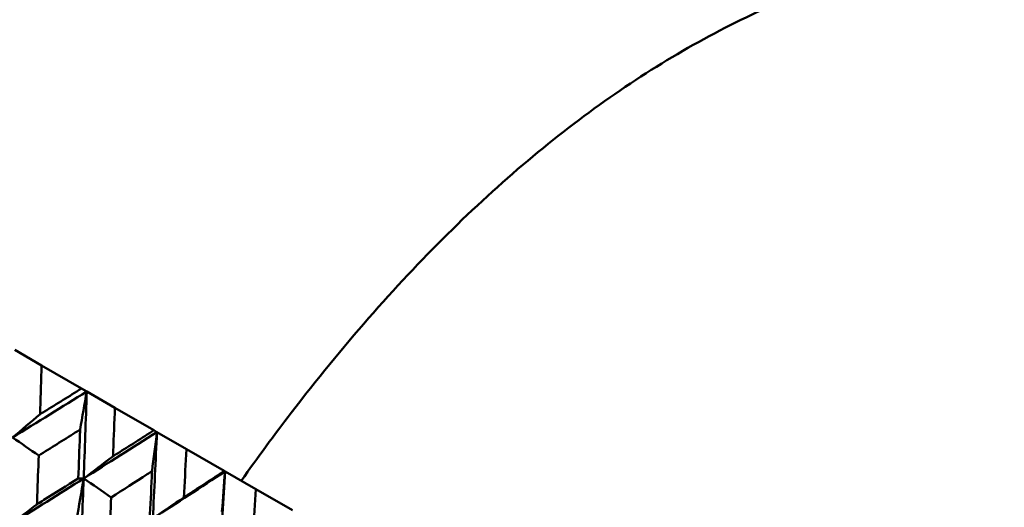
# Model space of a CAD drawing. Header units: millimetres. Extents: x 626 to 2725, y 57 to 2097.
# Tile 128 of 133: x 981 to 995, y 267 to 274. Entities that reach past the tile are written whole.
import ezdxf

# ---------------------------------------------------------------- set-up
doc = ezdxf.new("R2010")
doc.units = ezdxf.units.MM
doc.header["$LTSCALE"] = 10
doc.layers.add('Widoczne (ISO)', color=7, linetype='Continuous', lineweight=50)

msp = doc.modelspace()

# ---------------------------------------------------------------- linework, layer by layer
at = {"layer": 'Widoczne (ISO)'}
for p, q in [((981.024, 269.52), (981.394, 269.306)), ((981.95, 268.985), (981.394, 269.306)), ((981.95, 268.985), (982.022, 268.943)), ((982.022, 268.943), (982.413, 268.718)), ((982.954, 268.405), (982.413, 268.718)), ((982.954, 268.405), (982.996, 268.381)), ((982.996, 268.381), (983.405, 268.145)), ((983.931, 267.841), (983.405, 268.145)), ((983.931, 267.841), (983.941, 267.835)), ((983.941, 267.835), (984.367, 267.59)), ((984.875, 267.296), (984.367, 267.59))]:
    msp.add_line(p, q, dxfattribs=at)
msp.add_circle((990.322, 297.675), 50, dxfattribs=at)
for points, knots in [([(994.046, 275.071), (993.223, 274.923), (992.414, 274.677), (990.825, 273.994), (990.045, 273.555), (988.514, 272.485), (987.763, 271.853), (986.29, 270.396), (985.568, 269.57), (984.627, 268.345), (984.396, 268.03), (984.166, 267.706)], [1, 1, 1, 1, 1.1906229, 1.1906229, 1.3812459, 1.3812459, 1.5718688, 1.5718688, 1.7624917, 1.7624917, 1.8252774, 1.8252774, 1.8252774, 1.8252774]), ([(981.394, 269.306), (981.389, 269.104), (981.383, 268.903), (981.376, 268.677), (981.375, 268.652), (981.374, 268.628)], [0, 0, 0, 0, 0.06135239, 0.06135239, 0.06879633, 0.06879633, 0.06879633, 0.06879633]), ([(981.374, 268.628), (981.395, 268.64), (981.416, 268.653), (981.608, 268.773), (981.779, 268.879), (981.95, 268.985)], [0.05393723, 0.05393723, 0.05393723, 0.05393723, 0.06137399, 0.06137399, 0.12273355, 0.12273355, 0.12273355, 0.12273355]), ([(982.413, 268.718), (982.405, 268.517), (982.397, 268.317), (982.388, 268.092), (982.387, 268.068), (982.386, 268.044)], [0, 0, 0, 0, 0.06135239, 0.06135239, 0.06879633, 0.06879633, 0.06879633, 0.06879633]), ([(981.93, 268.415), (981.907, 268.401), (981.885, 268.387), (981.694, 268.267), (981.525, 268.161), (981.355, 268.055)], [0.05804162, 0.05804162, 0.05804162, 0.05804162, 0.06605559, 0.06605559, 0.12689392, 0.12689392, 0.12689392, 0.12689392]), ([(981.904, 267.739), (981.912, 267.938), (981.92, 268.137), (981.928, 268.362), (981.929, 268.388), (981.93, 268.415)], [0.00523804, 0.00523804, 0.00523804, 0.00523804, 0.06606705, 0.06606705, 0.07409033, 0.07409033, 0.07409033, 0.07409033]), ([(982.386, 268.044), (982.406, 268.057), (982.427, 268.07), (982.617, 268.19), (982.786, 268.298), (982.954, 268.405)], [0.05393723, 0.05393723, 0.05393723, 0.05393723, 0.06137399, 0.06137399, 0.12273355, 0.12273355, 0.12273355, 0.12273355]), ([(983.405, 268.145), (983.395, 267.946), (983.385, 267.747), (983.373, 267.523), (983.372, 267.499), (983.37, 267.475)], [0, 0, 0, 0, 0.06135239, 0.06135239, 0.06879633, 0.06879633, 0.06879633, 0.06879633]), ([(981.355, 268.055), (981.349, 267.867), (981.342, 267.68), (981.334, 267.454), (981.333, 267.416), (981.331, 267.378)], [0.00418374, 0.00418374, 0.00418374, 0.00418374, 0.06147247, 0.06147247, 0.07302352, 0.07302352, 0.07302352, 0.07302352]), ([(982.928, 267.838), (982.906, 267.824), (982.884, 267.81), (982.696, 267.689), (982.529, 267.582), (982.361, 267.475)], [0.05804162, 0.05804162, 0.05804162, 0.05804162, 0.06605559, 0.06605559, 0.12689392, 0.12689392, 0.12689392, 0.12689392]), ([(982.895, 267.166), (982.905, 267.364), (982.915, 267.562), (982.926, 267.786), (982.927, 267.812), (982.928, 267.838)], [0.00523804, 0.00523804, 0.00523804, 0.00523804, 0.06606705, 0.06606705, 0.07409033, 0.07409033, 0.07409033, 0.07409033]), ([(983.37, 267.475), (983.391, 267.488), (983.411, 267.501), (983.598, 267.623), (983.765, 267.732), (983.931, 267.841)], [0.05393723, 0.05393723, 0.05393723, 0.05393723, 0.06137399, 0.06137399, 0.12273355, 0.12273355, 0.12273355, 0.12273355]), ([(981.331, 267.378), (981.363, 267.398), (981.396, 267.419), (981.587, 267.539), (981.745, 267.639), (981.904, 267.739)], [0.04993807, 0.04993807, 0.04993807, 0.04993807, 0.0614821, 0.0614821, 0.11877783, 0.11877783, 0.11877783, 0.11877783]), ([(984.367, 267.59), (984.355, 267.392), (984.342, 267.194), (984.327, 266.972), (984.325, 266.949), (984.324, 266.925)], [0, 0, 0, 0, 0.06135239, 0.06135239, 0.06879633, 0.06879633, 0.06879633, 0.06879633]), ([(982.361, 267.475), (982.353, 267.288), (982.344, 267.101), (982.334, 266.877), (982.332, 266.839), (982.33, 266.802)], [0.00418374, 0.00418374, 0.00418374, 0.00418374, 0.06147247, 0.06147247, 0.07302352, 0.07302352, 0.07302352, 0.07302352])]:
    msp.add_open_spline(points, degree=3, knots=knots, dxfattribs=at)
for points in [[(982.022, 268.943), (981.68, 268.731), (981.337, 268.518), (980.993, 268.306)], [(981.93, 268.415), (981.961, 268.591), (981.992, 268.767), (982.022, 268.943)], [(982.022, 268.943), (982.009, 268.541), (981.995, 268.139), (981.98, 267.737)], [(981.374, 268.628), (981.247, 268.52), (981.12, 268.413), (980.993, 268.306)], [(982.996, 268.381), (982.658, 268.166), (982.319, 267.951), (981.98, 267.737)], [(982.928, 267.838), (982.951, 268.019), (982.974, 268.2), (982.996, 268.381)], [(982.996, 268.381), (982.979, 267.981), (982.96, 267.582), (982.939, 267.183)], [(980.993, 268.306), (981.114, 268.223), (981.235, 268.139), (981.355, 268.055)], [(982.386, 268.044), (982.25, 267.941), (982.115, 267.839), (981.98, 267.737)], [(983.941, 267.835), (983.609, 267.617), (983.275, 267.4), (982.939, 267.183)], [(983.941, 267.835), (983.919, 267.438), (983.895, 267.042), (983.869, 266.646)], [(983.898, 267.278), (983.913, 267.464), (983.927, 267.65), (983.941, 267.835)], [(981.98, 267.737), (981.639, 267.522), (981.298, 267.308), (980.955, 267.094)], [(981.88, 267.168), (981.914, 267.358), (981.947, 267.547), (981.98, 267.737)], [(981.98, 267.737), (981.954, 267.737), (981.929, 267.738), (981.904, 267.739)], [(981.98, 267.737), (981.964, 267.335), (981.947, 266.933), (981.929, 266.532)], [(981.98, 267.737), (982.107, 267.649), (982.234, 267.562), (982.361, 267.475)], [(983.37, 267.475), (983.227, 267.377), (983.083, 267.28), (982.939, 267.183)], [(981.331, 267.378), (981.206, 267.283), (981.081, 267.189), (980.955, 267.094)]]:
    msp.add_open_spline(points, degree=3, dxfattribs=at)

doc.saveas('drawing.dxf')
